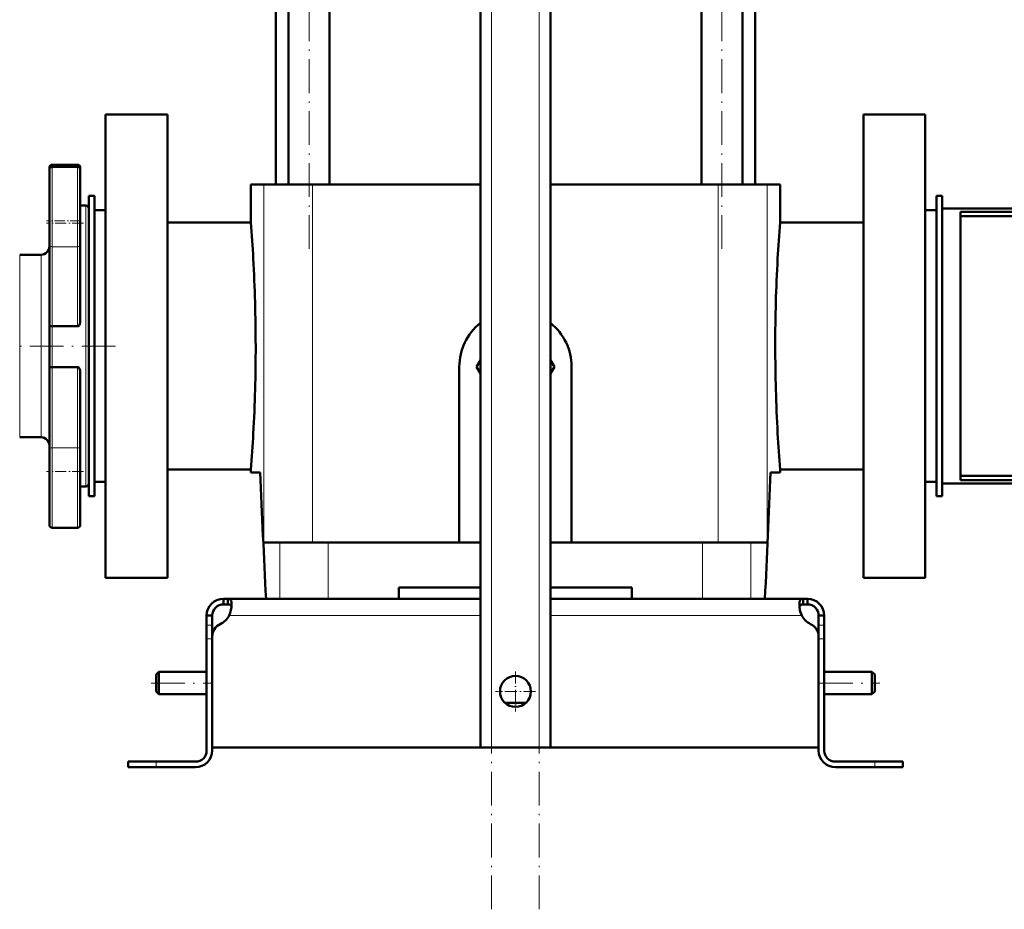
# Model space of a CAD drawing. Extents: x -1595 to 1972, y -1657 to 646.
# Tile 23 of 56: x -1256 to -905, y -398 to -81. Entities that reach past the tile are written whole.
import ezdxf

# ---------------------------------------------------------------- set-up
doc = ezdxf.new("R2010")
doc.units = 0
doc.linetypes.add('DASHDOT', pattern=[18.5, 12, -3, 0.5, -3])

msp = doc.modelspace()

# ---------------------------------------------------------------- linework, layer by layer
at = {"color": 7, "linetype": 'DASHDOT', "lineweight": 18}
for p, q in [((-1087.89, -397.93), (-1087.89, 292.97)), ((-1070.89, -397.93), (-1070.89, 292.97)), ((-1152.93, -162.75), (-1152.93, 112.05)), ((-1005.85, -162.75), (-1005.85, 112.05)), ((-1363.39, -197.35), (-1219.39, -197.35)), ((-1209.19, -317.35), (-1187.59, -317.35)), ((-971.19, -317.35), (-949.59, -317.35))]:
    msp.add_line(p, q, dxfattribs=at)
at = {"color": 7, "lineweight": 50}
for p, q in [((-1091.89, -340.35), (-1091.89, 235.4)), ((-1066.89, -340.35), (-1066.89, 235.4)), ((-1160.23, -139.85), (-1160.23, 42.15)), ((-1145.63, -139.85), (-1145.63, 42.15)), ((-1013.15, -139.85), (-1013.15, 42.15)), ((-998.55, -139.85), (-998.55, 42.15)), ((-1164.74, -139.85), (-1164.74, 26.15)), ((-994.04, 26.15), (-994.04, -139.85)), ((-1225.39, -114.85), (-1203.39, -114.85)), ((-1225.39, -197.35), (-1225.39, -114.85)), ((-1203.39, -279.85), (-1203.39, -114.85)), ((-955.39, -279.85), (-955.39, -114.85)), ((-955.39, -114.85), (-933.39, -114.85)), ((-933.39, -114.85), (-933.39, -197.35)), ((-1244.39, -132.78), (-1235.39, -132.78)), ((-1245.39, -133.78), (-1245.39, -134.54)), ((-1245.39, -134.54), (-1245.39, -161.57)), ((-1244.39, -133.54), (-1235.39, -133.54)), ((-1234.39, -134.69), (-1234.39, -133.78)), ((-1234.39, -153.54), (-1234.39, -134.54)), ((-1169, -139.85), (-1173.64, -139.85)), ((-1173.64, -153.35), (-1173.64, -139.85)), ((-1151.64, -139.85), (-1169, -139.85)), ((-1091.89, -139.85), (-1151.64, -139.85)), ((-1007.14, -139.85), (-1066.89, -139.85)), ((-1007.14, -139.85), (-989.77, -139.85)), ((-985.14, -139.85), (-989.77, -139.85)), ((-985.14, -153.35), (-985.14, -139.85)), ((-1229.39, -143.85), (-1231.39, -143.85)), ((-1231.39, -143.85), (-1231.39, -250.85)), ((-1229.39, -143.85), (-1229.39, -250.85)), ((-927.39, -143.85), (-929.39, -143.85)), ((-929.39, -143.85), (-929.39, -250.85)), ((-927.39, -143.85), (-927.39, -250.85)), ((-1234.39, -147.35), (-1232.39, -147.35)), ((-1229.39, -148.95), (-1229.39, -197.35)), ((-1225.39, -148.95), (-1229.39, -148.95)), ((-929.39, -148.95), (-933.39, -148.95)), ((-927.39, -246.35), (-927.39, -148.35)), ((-927.39, -148.35), (-884.39, -148.35)), ((-920.89, -245.1), (-920.89, -149.6)), ((-920.89, -149.6), (-890.89, -149.6)), ((-1234.39, -161.57), (-1234.39, -153.54)), ((-1203.39, -153.35), (-1173.64, -153.35)), ((-985.14, -153.35), (-955.39, -153.35)), ((-920.89, -151.14), (-890.89, -151.14)), ((-1245.39, -190.16), (-1245.39, -161.57)), ((-1234.39, -161.57), (-1234.39, -188.55)), ((-1255.99, -164.85), (-1248.39, -164.85)), ((-1245.39, -190.16), (-1245.39, -205.01)), ((-1244.39, -190.31), (-1235.39, -190.31)), ((-1229.39, -197.35), (-1229.39, -245.75)), ((-1225.39, -279.85), (-1225.39, -197.35)), ((-933.39, -197.35), (-933.39, -279.85)), ((-1091.89, -202.4), (-1093.24, -204.75)), ((-1065.53, -204.75), (-1066.89, -202.4)), ((-1245.39, -234.03), (-1245.39, -205.01)), ((-1244.39, -204.87), (-1235.39, -204.87)), ((-1234.39, -206.6), (-1234.39, -234.03)), ((-1099.39, -267.35), (-1099.39, -204.75)), ((-1093.24, -204.75), (-1091.89, -207.1)), ((-1066.89, -207.1), (-1065.53, -204.75)), ((-1059.39, -204.75), (-1059.39, -267.35)), ((-1248.39, -229.85), (-1255.99, -229.85)), ((-1245.39, -234.03), (-1245.39, -261.06)), ((-1234.39, -242.06), (-1234.39, -234.03)), ((-1173.64, -241.35), (-1203.39, -241.35)), ((-1173.64, -242.35), (-1173.64, -241.35)), ((-955.39, -241.35), (-985.14, -241.35)), ((-985.14, -242.35), (-985.14, -241.35)), ((-1234.39, -261.06), (-1234.39, -242.06)), ((-1170.28, -242.35), (-1173.64, -242.35)), ((-985.14, -242.35), (-988.49, -242.35)), ((-920.89, -243.56), (-890.89, -243.56)), ((-920.89, -245.1), (-890.89, -245.1)), ((-1232.39, -247.35), (-1234.39, -247.35)), ((-1225.39, -245.75), (-1229.39, -245.75)), ((-929.39, -245.75), (-933.39, -245.75)), ((-884.39, -246.35), (-927.39, -246.35)), ((-1229.39, -250.85), (-1231.39, -250.85)), ((-927.39, -250.85), (-929.39, -250.85)), ((-1235.39, -262.06), (-1244.39, -262.06)), ((-1169, -267.35), (-1163.28, -267.35)), ((-1163.28, -267.35), (-1146.07, -267.35)), ((-1146.07, -267.35), (-1091.89, -267.35)), ((-1066.89, -267.35), (-1012.71, -267.35)), ((-1012.71, -267.35), (-995.5, -267.35)), ((-995.5, -267.35), (-989.77, -267.35)), ((-1203.39, -279.85), (-1225.39, -279.85)), ((-933.39, -279.85), (-955.39, -279.85)), ((-1120.89, -287.35), (-1120.89, -283.35)), ((-1091.89, -283.35), (-1120.89, -283.35)), ((-1037.89, -283.35), (-1066.89, -283.35)), ((-1037.89, -283.35), (-1037.89, -287.35)), ((-1183.39, -287.35), (-1183.39, -289.35)), ((-1181.85, -287.35), (-1183.39, -287.35)), ((-1181.85, -287.35), (-1181.85, -289.35)), ((-1091.89, -287.35), (-1181.85, -287.35)), ((-1066.89, -287.35), (-976.92, -287.35)), ((-976.92, -287.35), (-976.92, -289.35)), ((-976.92, -287.35), (-975.39, -287.35)), ((-975.39, -287.35), (-975.39, -289.35)), ((-1181.85, -289.35), (-1183.39, -289.35)), ((-976.92, -289.35), (-975.39, -289.35)), ((-1189.39, -293.35), (-1187.39, -293.35)), ((-1189.39, -296.77), (-1189.39, -293.35)), ((-1187.39, -296.77), (-1187.39, -293.35)), ((-969.39, -293.35), (-971.39, -293.35)), ((-971.39, -296.77), (-971.39, -293.35)), ((-969.39, -296.77), (-969.39, -293.35)), ((-1189.39, -301.6), (-1189.39, -296.77)), ((-1187.39, -300.87), (-1187.39, -296.77)), ((-971.39, -301.6), (-971.39, -296.77)), ((-969.39, -301.6), (-969.39, -296.77)), ((-1189.39, -301.6), (-1189.39, -341.35)), ((-1187.39, -300.87), (-1187.39, -340.35)), ((-1187.39, -341.35), (-1187.39, -301.6)), ((-971.39, -340.35), (-971.39, -300.87)), ((-971.39, -341.35), (-971.39, -301.6)), ((-969.39, -341.35), (-969.39, -301.6)), ((-1207.39, -314.35), (-1206.39, -313.35)), ((-1207.39, -317.35), (-1207.39, -314.35)), ((-1206.39, -317.35), (-1206.39, -313.35)), ((-1206.39, -313.35), (-1189.39, -313.35)), ((-969.39, -313.35), (-952.39, -313.35)), ((-952.39, -317.35), (-952.39, -313.35)), ((-951.39, -314.35), (-952.39, -313.35)), ((-951.39, -317.35), (-951.39, -314.35)), ((-1207.39, -320.35), (-1207.39, -317.35)), ((-1206.39, -321.35), (-1206.39, -317.35)), ((-952.39, -321.35), (-952.39, -317.35)), ((-951.39, -320.35), (-951.39, -317.35)), ((-1207.39, -320.35), (-1206.39, -321.35)), ((-1206.39, -321.35), (-1189.39, -321.35)), ((-969.39, -321.35), (-952.39, -321.35)), ((-951.39, -320.35), (-952.39, -321.35)), ((-1083.16, -324.35), (-1079.39, -324.35)), ((-1079.39, -324.35), (-1075.61, -324.35)), ((-1079.39, -340.35), (-1187.39, -340.35)), ((-1087.89, -340.35), (-1091.89, -340.35)), ((-1087.89, -340.35), (-1070.89, -340.35)), ((-1079.39, -340.35), (-971.39, -340.35)), ((-1066.89, -340.35), (-1070.89, -340.35)), ((-1217.39, -345.35), (-1217.39, -347.35)), ((-1217.39, -345.35), (-1207.39, -345.35)), ((-1193.39, -345.35), (-1207.39, -345.35)), ((-965.39, -345.35), (-951.39, -345.35)), ((-941.39, -345.35), (-951.39, -345.35)), ((-941.39, -345.35), (-941.39, -347.35)), ((-1217.39, -347.35), (-1207.39, -347.35)), ((-1207.39, -347.35), (-1193.39, -347.35)), ((-951.39, -347.35), (-965.39, -347.35)), ((-941.39, -347.35), (-951.39, -347.35))]:
    msp.add_line(p, q, dxfattribs=at)
at = {"color": 7, "lineweight": 18}
for p, q in [((-1087.89, -340.35), (-1087.89, 235.4)), ((-1070.89, -340.35), (-1070.89, 235.4)), ((-1244.39, -133.54), (-1244.39, -132.78)), ((-1235.39, -132.78), (-1235.39, -133.54)), ((-1244.39, -162), (-1244.39, -133.54)), ((-1235.39, -133.54), (-1235.39, -153.54)), ((-1169, -139.85), (-1169, -267.35)), ((-1151.64, -139.85), (-1151.64, -267.35)), ((-1007.14, -139.85), (-1007.14, -267.35)), ((-989.77, -139.85), (-989.77, -267.35)), ((-1232.39, -147.35), (-1232.39, -197.35)), ((-1235.39, -153.54), (-1235.39, -162)), ((-1244.39, -162), (-1244.39, -190.31)), ((-1244.39, -162), (-1235.39, -162)), ((-1235.39, -190.31), (-1235.39, -162)), ((-1255.99, -197.35), (-1255.99, -164.85)), ((-1248.39, -164.85), (-1248.39, -197.35)), ((-1244.39, -204.87), (-1244.39, -190.31)), ((-1255.99, -229.85), (-1255.99, -197.35)), ((-1248.39, -197.35), (-1248.39, -229.85)), ((-1232.39, -197.35), (-1232.39, -247.35)), ((-1244.39, -204.87), (-1244.39, -233.61)), ((-1235.39, -233.61), (-1235.39, -204.87)), ((-1244.39, -262.06), (-1244.39, -233.61)), ((-1244.39, -233.61), (-1235.39, -233.61)), ((-1235.39, -233.61), (-1235.39, -242.06)), ((-1235.39, -242.06), (-1235.39, -262.06)), ((-1163.28, -267.35), (-1163.28, -287.35)), ((-1146.07, -267.35), (-1146.07, -287.35)), ((-1012.71, -267.35), (-1012.71, -287.35)), ((-995.5, -267.35), (-995.5, -287.35)), ((-1091.89, -293.35), (-1181.36, -293.35)), ((-1066.89, -293.35), (-977.42, -293.35)), ((-1189.39, -296.77), (-1187.39, -296.77)), ((-969.39, -296.77), (-971.39, -296.77)), ((-1189.39, -301.6), (-1187.39, -301.6)), ((-969.39, -301.6), (-971.39, -301.6)), ((-1207.39, -345.35), (-1207.39, -347.35)), ((-951.39, -345.35), (-951.39, -347.35))]:
    msp.add_line(p, q, dxfattribs=at)
at = {"color": 7, "linetype": 'DASHDOT', "lineweight": 18, "ltscale": 0.330017}
for p, q in [((-1233.29, -153.54), (-1246.49, -153.54)), ((-1233.29, -242.06), (-1246.49, -242.06))]:
    msp.add_line(p, q, dxfattribs=at)
at = {"color": 7, "linetype": 'DASHDOT', "lineweight": 18, "ltscale": 0.300012}
msp.add_line((-1234.39, -152.78), (-1246.39, -152.78), dxfattribs=at)
at = {"color": 7, "linetype": 'DASHDOT', "lineweight": 18, "ltscale": 0.059998}
msp.add_line((-1189.59, -301.6), (-1187.19, -301.6), dxfattribs=at)
at = {"color": 7, "linetype": 'DASHDOT', "lineweight": 18, "ltscale": 0.060001}
for p, q in [((-971.59, -301.6), (-969.19, -301.6)), ((-951.39, -347.55), (-951.39, -345.15))]:
    msp.add_line(p, q, dxfattribs=at)
at = {"color": 7, "linetype": 'DASHDOT', "lineweight": 18, "ltscale": 0.3575}
msp.add_line((-1079.39, -313.2), (-1079.39, -327.5), dxfattribs=at)
at = {"color": 7, "linetype": 'DASHDOT', "lineweight": 18, "ltscale": 0.357501}
msp.add_line((-1072.24, -320.35), (-1086.54, -320.35), dxfattribs=at)
at = {"color": 7, "linetype": 'DASHDOT', "lineweight": 18, "ltscale": 0.060015}
msp.add_line((-1207.39, -345.15), (-1207.39, -347.55), dxfattribs=at)
at = {"color": 7, "lineweight": 50}
for points in [[(-1234.39, -188.55), (-1234.42, -188.98), (-1234.52, -189.41), (-1234.7, -189.82), (-1234.83, -190), (-1234.98, -190.15), (-1235.18, -190.27), (-1235.39, -190.31)], [(-1245.39, -190.16), (-1245.39, -190.17), (-1245.38, -190.17), (-1245.36, -190.19), (-1245.3, -190.22), (-1245.06, -190.27), (-1244.39, -190.31)], [(-1244.39, -204.87), (-1245.05, -204.9), (-1245.29, -204.95), (-1245.35, -204.98), (-1245.37, -204.99), (-1245.39, -205), (-1245.39, -205.01)], [(-1235.39, -204.87), (-1235.17, -204.91), (-1234.98, -205.02), (-1234.82, -205.18), (-1234.64, -205.45), (-1234.52, -205.76), (-1234.44, -206.07), (-1234.39, -206.6)], [(-1180.51, -289.47), (-1180.53, -289.02), (-1180.58, -288.61), (-1180.71, -288.14), (-1180.91, -287.78), (-1181.18, -287.52), (-1181.49, -287.39), (-1181.85, -287.35)], [(-978.27, -289.47), (-978.25, -289.02), (-978.2, -288.61), (-978.07, -288.14), (-977.87, -287.78), (-977.6, -287.52), (-977.29, -287.39), (-976.92, -287.35)], [(-1180.56, -290.29), (-1180.69, -289.91), (-1180.92, -289.63), (-1181.24, -289.44), (-1181.64, -289.36), (-1181.85, -289.35)], [(-1181.36, -293.35), (-1180.99, -292.36), (-1180.73, -291.36), (-1180.57, -290.38), (-1180.51, -289.47)], [(-977.42, -293.35), (-977.78, -292.36), (-978.05, -291.36), (-978.21, -290.38), (-978.27, -289.47)], [(-978.22, -290.29), (-978.08, -289.91), (-977.86, -289.63), (-977.54, -289.44), (-977.13, -289.36), (-976.92, -289.35)], [(-976.92, -289.35), (-977.23, -289.37), (-977.5, -289.43), (-977.79, -289.58), (-978.02, -289.8), (-978.17, -290.11), (-978.22, -290.29)]]:
    msp.add_lwpolyline(points, dxfattribs=at)
msp.add_circle((-1079.39, -320.35), 5.5, dxfattribs=at)
for centre, radius, start, end in [((-1244.39, -133.78), 1, 90, 180), ((-1235.39, -133.78), 1, 0, 90), ((-1244.39, -134.54), 1, 90, 180), ((-1235.39, -134.54), 1, 0, 90), ((-1232.39, -148.35), 1, 0, 90), ((-1743.53, -197.7), 571.61, 3.1553, 4.45), ((-415.21, -197.7), 571.65, 175.5501, 176.8446), ((-1248.39, -161.85), 3, 270, 359.6969), ((-1737.24, -197.37), 565.31, 0.0023, 3.1572), ((-421.54, -197.37), 565.32, 176.8428, 179.9977), ((-1079.39, -204.75), 20, 128.6823, 180), ((-1079.39, -204.75), 20, 0, 51.318), ((-1737.24, -197.33), 565.32, 356.8428, 359.9977), ((-421.54, -197.33), 565.31, 180.0023, 183.1572), ((-1248.39, -232.85), 3, 0.3024, 90), ((-1743.57, -197), 571.65, 355.5501, 356.8446), ((-415.25, -197), 571.61, 183.1553, 184.45), ((2949.58, -77.13), 4123.18, 182.29661, 182.92258), ((-5108.36, -77.13), 4123.18, 357.07743, 357.7034), ((-5108.36, -77.13), 4123.18, 357.07743, 357.7034), ((-1232.39, -246.35), 1, 270, 360), ((-1244.39, -261.06), 1, 180, 270), ((-1235.39, -261.06), 1, 270, 360), ((-1183.39, -293.35), 6, 90, 180), ((-975.39, -293.35), 6, 360, 90), ((-1183.39, -293.35), 4, 90, 180), ((-967.43, -289.1), 10.86, 186.3205, 203.0632), ((-975.39, -293.35), 4, 360, 90), ((-1187.51, -290.01), 7, 295.2697, 331.517), ((-971.27, -290.01), 7, 208.483, 244.7303), ((-1182.39, -300.87), 5, 115.2697, 180), ((-976.39, -300.87), 5, 0, 64.7303), ((-1193.39, -341.35), 4, 270, 0), ((-1193.39, -341.35), 6, 270, 0), ((-965.39, -341.35), 6, 180, 270), ((-965.39, -341.35), 4, 180, 270)]:
    msp.add_arc(centre, radius, start, end, dxfattribs=at)
at = {"color": 7, "lineweight": 18}
for centre, major_axis, start_param, end_param in [((-1244.39, -161.57), (1, 0), 3.141593, 4.712389), ((-1235.39, -161.57), (1, 0), 4.712389, 6.283185), ((-1244.39, -234.03), (-1, 0), 4.712389, 6.283185), ((-1235.39, -234.03), (1, 0), 0, 1.570796)]:
    msp.add_ellipse(centre, major_axis=major_axis, ratio=0.422618, start_param=start_param, end_param=end_param, dxfattribs=at)

doc.saveas('drawing.dxf')
